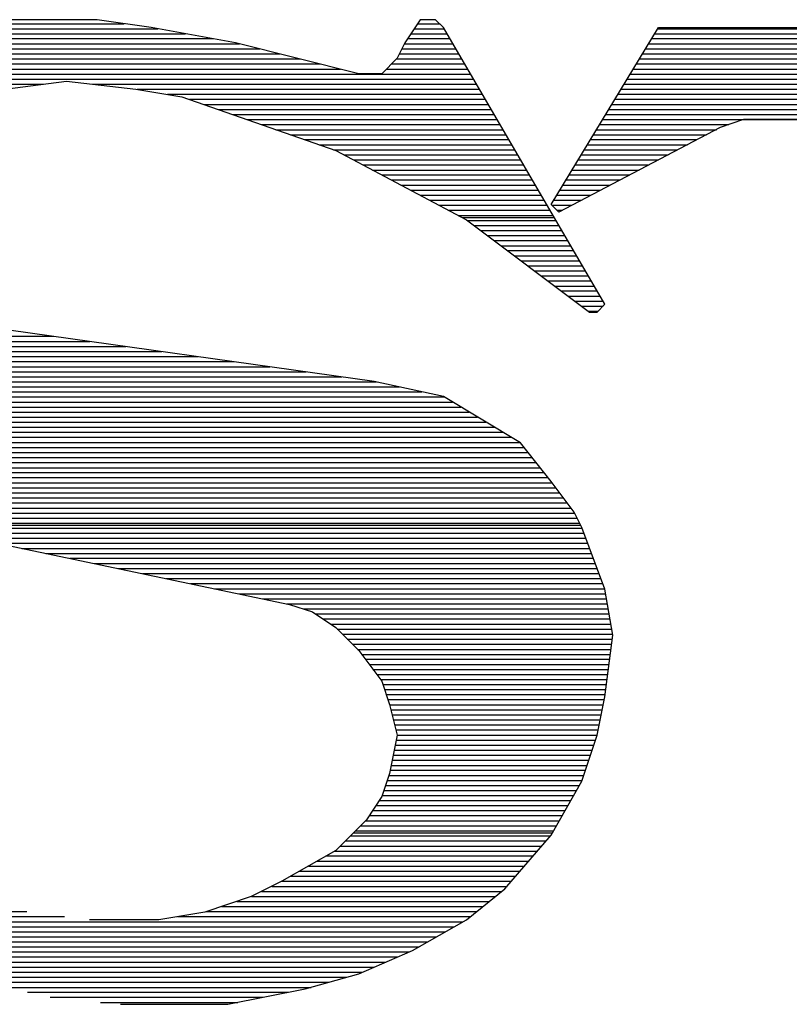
# Model space of a CAD drawing. Extents: x -10 to 137, y -32 to 198.
# Tile 53 of 83: x 36.8 to 38.47, y 135.46 to 137.6. Entities that reach past the tile are written whole.
import ezdxf

# ---------------------------------------------------------------- set-up
doc = ezdxf.new("R2010")
doc.units = 0
doc.layers.add('BG_SILKSCREEN_TOP', color=7, linetype='CONTINUOUS')

msp = doc.modelspace()

# ---------------------------------------------------------------- linework, layer by layer
at = {"layer": 'BG_SILKSCREEN_TOP'}
for points in [[(36.68903, 137.5918), (37.02431, 137.5918)], [(36.965636, 137.60069), (36.748466, 137.60069)], [(36.965636, 137.60069), (36.748466, 137.60069)], [(36.965636, 137.60069), (36.748466, 137.60069)], [(37.08273, 137.583926), (36.965636, 137.60069)], [(37.08273, 137.583926), (36.965636, 137.60069)], [(37.08273, 137.583926), (36.965636, 137.60069)], [(37.266372, 137.550398), (37.08273, 137.583926)], [(37.266372, 137.550398), (37.08273, 137.583926)], [(37.266372, 137.550398), (37.08273, 137.583926)], [(37.667438, 137.60069), (37.634418, 137.550398)], [(37.667438, 137.60069), (37.634418, 137.550398)], [(37.667438, 137.60069), (37.634418, 137.550398)], [(37.662104, 137.5918), (37.709856, 137.5918)], [(37.700966, 137.60069), (37.667438, 137.60069)], [(37.700966, 137.60069), (37.667438, 137.60069)], [(37.700966, 137.60069), (37.667438, 137.60069)], [(37.71773, 137.583926), (37.700966, 137.60069)], [(37.71773, 137.583926), (37.700966, 137.60069)], [(37.71773, 137.583926), (37.700966, 137.60069)], [(38.068758, 136.9822), (37.71773, 137.583926)], [(38.068758, 136.9822), (37.71773, 137.583926)], [(38.068758, 136.9822), (37.71773, 137.583926)], [(37.952172, 137.19937), (38.185598, 137.583926)], [(37.952172, 137.19937), (38.185598, 137.583926)], [(37.952172, 137.19937), (38.185598, 137.583926)], [(38.185598, 137.583926), (39.991284, 137.583926)], [(38.185598, 137.583926), (39.991284, 137.583926)], [(38.185598, 137.583926), (39.991284, 137.583926)], [(36.590478, 137.57021), (37.15766, 137.57021)], [(36.623244, 137.581132), (37.097462, 137.581132)], [(37.647372, 137.57021), (37.725858, 137.57021)], [(37.654992, 137.581132), (37.719254, 137.581132)], [(38.177724, 137.57021), (39.998904, 137.57021)], [(38.184074, 137.581132), (39.992808, 137.581132)], [(36.524438, 137.548366), (37.275008, 137.548366)], [(36.557712, 137.559542), (37.217858, 137.559542)], [(37.533834, 137.483342), (37.266372, 137.550398)], [(37.533834, 137.483342), (37.266372, 137.550398)], [(37.533834, 137.483342), (37.266372, 137.550398)], [(37.634418, 137.550398), (37.617654, 137.517124)], [(37.634418, 137.550398), (37.617654, 137.517124)], [(37.634418, 137.550398), (37.617654, 137.517124)], [(37.633148, 137.548366), (37.738812, 137.548366)], [(37.640006, 137.559542), (37.732208, 137.559542)], [(38.164262, 137.548366), (40.011096, 137.548366)], [(38.170866, 137.559542), (40.005, 137.559542)], [(36.462462, 137.526268), (37.362638, 137.526268)], [(36.491672, 137.537444), (37.31895, 137.537444)], [(37.622226, 137.526268), (37.751258, 137.526268)], [(37.627814, 137.537444), (37.745162, 137.537444)], [(38.151054, 137.526268), (40.023542, 137.526268)], [(38.157404, 137.537444), (40.017446, 137.537444)], [(36.407598, 137.504678), (37.450268, 137.504678)], [(36.43503, 137.515346), (37.40658, 137.515346)], [(37.617654, 137.517124), (37.584126, 137.483342)], [(37.617654, 137.517124), (37.584126, 137.483342)], [(37.617654, 137.517124), (37.584126, 137.483342)], [(37.604954, 137.504678), (37.764212, 137.504678)], [(37.61613, 137.515346), (37.757862, 137.515346)], [(38.137592, 137.504678), (40.035734, 137.504678)], [(38.144196, 137.515346), (40.029638, 137.515346)], [(36.367466, 137.48258), (37.776912, 137.48258)], [(36.385754, 137.493502), (37.49421, 137.493502)], [(37.584126, 137.483342), (37.533834, 137.483342)], [(37.584126, 137.483342), (37.533834, 137.483342)], [(37.584126, 137.483342), (37.533834, 137.483342)], [(37.594032, 137.493502), (37.770308, 137.493502)], [(38.123876, 137.48258), (40.047926, 137.48258)], [(38.130734, 137.493502), (40.04183, 137.493502)], [(36.331398, 137.460482), (36.848288, 137.460482)], [(36.349178, 137.471404), (37.783262, 137.471404)], [(36.764976, 137.450068), (36.89858, 137.466832)], [(36.764976, 137.450068), (36.89858, 137.466832)], [(36.764976, 137.450068), (36.89858, 137.466832)], [(36.89858, 137.466832), (37.049202, 137.450068)], [(36.89858, 137.466832), (37.049202, 137.450068)], [(36.89858, 137.466832), (37.049202, 137.450068)], [(36.954968, 137.460482), (37.789866, 137.460482)], [(38.110922, 137.460482), (40.060118, 137.460482)], [(38.117526, 137.471404), (40.054022, 137.471404)], [(37.049202, 137.450068), (37.149786, 137.433304)], [(37.049202, 137.450068), (37.149786, 137.433304)], [(37.049202, 137.450068), (37.149786, 137.433304)], [(37.05225, 137.449814), (37.795962, 137.449814)], [(37.118036, 137.438638), (37.802312, 137.438638)], [(37.149786, 137.433304), (37.483796, 137.316464)], [(37.149786, 137.433304), (37.483796, 137.316464)], [(37.149786, 137.433304), (37.483796, 137.316464)], [(38.097714, 137.438638), (40.072818, 137.438638)], [(38.104064, 137.449814), (40.066722, 137.449814)], [(37.165788, 137.427716), (37.808916, 137.427716)], [(37.19703, 137.41654), (37.815266, 137.41654)], [(38.083998, 137.41654), (40.08501, 137.41654)], [(38.090856, 137.427716), (40.078406, 137.427716)], [(37.228526, 137.405618), (37.82187, 137.405618)], [(37.259768, 137.39495), (37.827966, 137.39495)], [(38.071044, 137.39495), (40.097202, 137.39495)], [(38.077394, 137.405618), (40.091106, 137.405618)], [(37.29101, 137.383774), (37.834316, 137.383774)], [(37.322252, 137.372852), (37.84092, 137.372852)], [(38.057582, 137.372852), (38.338506, 137.372852)], [(38.064186, 137.383774), (40.103298, 137.383774)], [(38.369748, 137.38352), (38.319456, 137.366756)], [(38.369748, 137.38352), (38.319456, 137.366756)], [(38.369748, 137.38352), (38.319456, 137.366756)], [(38.770814, 137.38352), (38.369748, 137.38352)], [(38.770814, 137.38352), (38.369748, 137.38352)], [(38.770814, 137.38352), (38.369748, 137.38352)], [(37.353494, 137.361676), (37.84727, 137.361676)], [(37.385244, 137.350754), (37.853874, 137.350754)], [(38.319456, 137.366756), (37.968428, 137.182606)], [(38.319456, 137.366756), (37.968428, 137.182606)], [(38.319456, 137.366756), (37.968428, 137.182606)], [(38.043866, 137.350754), (38.289738, 137.350754)], [(38.050724, 137.361676), (38.311074, 137.361676)], [(37.416486, 137.340086), (37.85997, 137.340086)], [(37.447728, 137.32891), (37.86632, 137.32891)], [(38.030912, 137.32891), (38.248082, 137.32891)], [(38.037516, 137.340086), (38.268656, 137.340086)], [(37.47897, 137.317988), (37.872924, 137.317988)], [(37.483796, 137.316464), (37.768022, 137.165842)], [(37.483796, 137.316464), (37.768022, 137.165842)], [(37.483796, 137.316464), (37.768022, 137.165842)], [(37.501322, 137.306812), (37.879274, 137.306812)], [(38.017196, 137.306812), (38.206172, 137.306812)], [(38.024054, 137.317988), (38.226746, 137.317988)], [(37.522404, 137.29589), (37.885878, 137.29589)], [(37.542978, 137.285222), (37.891974, 137.285222)], [(38.003988, 137.285222), (38.164262, 137.285222)], [(38.010846, 137.29589), (38.185344, 137.29589)], [(37.563552, 137.274046), (37.898324, 137.274046)], [(37.584126, 137.263378), (37.904928, 137.263378)], [(37.991034, 137.263378), (38.122352, 137.263378)], [(37.997384, 137.274046), (38.143434, 137.274046)], [(37.604954, 137.252456), (37.911278, 137.252456)], [(37.625528, 137.24128), (37.917882, 137.24128)], [(37.977318, 137.24128), (38.080442, 137.24128)], [(37.984176, 137.252456), (38.101524, 137.252456)], [(37.646102, 137.230358), (37.923978, 137.230358)], [(37.667184, 137.219182), (37.930328, 137.219182)], [(37.963856, 137.219182), (38.038532, 137.219182)], [(37.970714, 137.230358), (38.059614, 137.230358)], [(37.687758, 137.208514), (37.936932, 137.208514)], [(37.708586, 137.197592), (37.943282, 137.197592)], [(37.968428, 137.182606), (37.952172, 137.19937)], [(37.968428, 137.182606), (37.952172, 137.19937)], [(37.968428, 137.182606), (37.952172, 137.19937)], [(37.953696, 137.197592), (37.996622, 137.197592)], [(37.957506, 137.208514), (38.017704, 137.208514)], [(37.72916, 137.186416), (37.949886, 137.186416)], [(37.964618, 137.186416), (37.976048, 137.186416)], [(37.749734, 137.175494), (37.955982, 137.175494)], [(37.758624, 137.170922), (37.958522, 137.170922)], [(37.768022, 137.165842), (38.035484, 136.965436)], [(37.768022, 137.165842), (38.035484, 136.965436)], [(37.768022, 137.165842), (38.035484, 136.965436)], [(37.769546, 137.164318), (37.962332, 137.164318)], [(37.784532, 137.15365), (37.968936, 137.15365)], [(37.79901, 137.142728), (37.975286, 137.142728)], [(37.813742, 137.131552), (37.98189, 137.131552)], [(37.82822, 137.12063), (37.987986, 137.12063)], [(37.842698, 137.109454), (37.994336, 137.109454)], [(37.857684, 137.098786), (38.00094, 137.098786)], [(37.872162, 137.087864), (38.00729, 137.087864)], [(37.886894, 137.076688), (38.013894, 137.076688)], [(37.901372, 137.065766), (38.01999, 137.065766)], [(37.91585, 137.05459), (38.02634, 137.05459)], [(37.930836, 137.043922), (38.032944, 137.043922)], [(37.945314, 137.033), (38.039294, 137.033)], [(37.960046, 137.021824), (38.04539, 137.021824)], [(37.974524, 137.011156), (38.051994, 137.011156)], [(37.989002, 137.000234), (38.058344, 137.000234)], [(38.00348, 136.989058), (38.06444, 136.989058)], [(38.018466, 136.978136), (38.064948, 136.978136)], [(38.032944, 136.967468), (38.053772, 136.967468)], [(38.035484, 136.965436), (38.051994, 136.965436)], [(38.035484, 136.965436), (38.051994, 136.965436)], [(38.035484, 136.965436), (38.051994, 136.965436)], [(38.051994, 136.965436), (38.068758, 136.9822)], [(38.051994, 136.965436), (38.068758, 136.9822)], [(38.051994, 136.965436), (38.068758, 136.9822)], [(37.567362, 136.81456), (36.731448, 136.931908)], [(37.567362, 136.81456), (36.731448, 136.931908)], [(37.567362, 136.81456), (36.731448, 136.931908)], [(36.13785, 136.912604), (36.871148, 136.912604)], [(36.140898, 136.901428), (36.94938, 136.901428)], [(36.143946, 136.890506), (37.027866, 136.890506)], [(36.147756, 136.87933), (37.105844, 136.87933)], [(36.15309, 136.868408), (37.18433, 136.868408)], [(36.158678, 136.85774), (37.262562, 136.85774)], [(36.164012, 136.846564), (37.341048, 136.846564)], [(36.169346, 136.835642), (37.419534, 136.835642)], [(36.175188, 136.824466), (37.497512, 136.824466)], [(36.180776, 136.813544), (37.572696, 136.813544)], [(37.71773, 136.78154), (37.567362, 136.81456)], [(37.71773, 136.78154), (37.567362, 136.81456)], [(37.71773, 136.78154), (37.567362, 136.81456)], [(36.188904, 136.802876), (37.622226, 136.802876)], [(36.197286, 136.7917), (37.671248, 136.7917)], [(36.205668, 136.780778), (37.719, 136.780778)], [(36.213542, 136.769602), (37.737288, 136.769602)], [(37.885116, 136.680956), (37.71773, 136.78154)], [(37.885116, 136.680956), (37.71773, 136.78154)], [(37.885116, 136.680956), (37.71773, 136.78154)], [(36.221924, 136.75868), (37.755576, 136.75868)], [(36.230052, 136.748012), (37.773864, 136.748012)], [(36.238434, 136.736836), (37.792152, 136.736836)], [(36.246816, 136.726168), (37.81044, 136.726168)], [(36.25469, 136.715246), (37.828728, 136.715246)], [(36.263072, 136.70407), (37.847016, 136.70407)], [(36.2712, 136.693148), (37.865304, 136.693148)], [(36.279582, 136.681972), (37.883592, 136.681972)], [(36.29279, 136.671304), (37.89299, 136.671304)], [(37.952172, 136.59739), (37.885116, 136.680956)], [(37.952172, 136.59739), (37.885116, 136.680956)], [(37.952172, 136.59739), (37.885116, 136.680956)], [(36.306506, 136.660382), (37.90188, 136.660382)], [(36.320222, 136.649206), (37.910516, 136.649206)], [(36.333938, 136.638284), (37.919406, 136.638284)], [(36.3474, 136.627108), (37.928042, 136.627108)], [(36.361116, 136.61644), (37.936932, 136.61644)], [(36.378642, 136.605518), (37.945568, 136.605518)], [(36.39693, 136.594342), (37.954458, 136.594342)], [(36.415218, 136.58342), (37.962332, 136.58342)], [(38.001956, 136.530842), (37.952172, 136.59739)], [(38.001956, 136.530842), (37.952172, 136.59739)], [(38.001956, 136.530842), (37.952172, 136.59739)], [(36.433506, 136.572244), (37.970714, 136.572244)], [(36.452556, 136.561576), (37.978842, 136.561576)], [(36.474654, 136.550654), (37.987224, 136.550654)], [(36.496244, 136.539478), (37.995606, 136.539478)], [(36.518342, 136.528556), (38.002718, 136.528556)], [(36.54044, 136.51738), (38.00856, 136.51738)], [(38.01872, 136.497314), (38.001956, 136.530842)], [(38.01872, 136.497314), (38.001956, 136.530842)], [(38.01872, 136.497314), (38.001956, 136.530842)], [(36.572952, 136.506712), (38.013894, 136.506712)], [(36.588446, 136.50214), (38.01618, 136.50214)], [(36.611306, 136.49579), (38.019482, 136.49579)], [(38.068758, 136.363456), (38.01872, 136.497314)], [(38.068758, 136.363456), (38.01872, 136.497314)], [(38.068758, 136.363456), (38.01872, 136.497314)], [(36.649914, 136.484614), (38.023292, 136.484614)], [(36.664646, 136.48055), (37.383212, 136.329928)], [(36.664646, 136.48055), (37.383212, 136.329928)], [(36.664646, 136.48055), (37.383212, 136.329928)], [(36.697158, 136.473692), (38.02761, 136.473692)], [(36.749228, 136.463024), (38.031674, 136.463024)], [(36.801552, 136.451848), (38.035992, 136.451848)], [(36.85413, 136.440926), (38.040056, 136.440926)], [(36.9062, 136.430258), (38.043866, 136.430258)], [(36.958778, 136.419082), (38.048184, 136.419082)], [(37.011356, 136.40816), (38.051994, 136.40816)], [(37.06368, 136.396984), (38.056058, 136.396984)], [(37.11575, 136.386062), (38.060376, 136.386062)], [(37.168328, 136.375394), (38.06444, 136.375394)], [(37.220652, 136.364218), (38.068758, 136.364218)], [(38.085776, 136.26338), (38.068758, 136.363456)], [(38.085776, 136.26338), (38.068758, 136.363456)], [(38.085776, 136.26338), (38.068758, 136.363456)], [(37.27323, 136.353296), (38.070536, 136.353296)], [(37.3253, 136.34212), (38.072568, 136.34212)], [(37.377878, 136.331198), (38.074346, 136.331198)], [(37.383212, 136.329928), (37.433504, 136.313672)], [(37.383212, 136.329928), (37.433504, 136.313672)], [(37.383212, 136.329928), (37.433504, 136.313672)], [(37.41293, 136.32053), (38.07587, 136.32053)], [(37.433504, 136.313672), (37.483796, 136.279636)], [(37.433504, 136.313672), (37.483796, 136.279636)], [(37.433504, 136.313672), (37.483796, 136.279636)], [(37.4396, 136.309354), (38.077902, 136.309354)], [(37.45611, 136.298432), (38.07968, 136.298432)], [(37.472366, 136.287256), (38.081712, 136.287256)], [(37.483796, 136.279636), (37.533834, 136.229852)], [(37.483796, 136.279636), (37.533834, 136.229852)], [(37.483796, 136.279636), (37.533834, 136.229852)], [(37.487352, 136.276334), (38.08349, 136.276334)], [(37.498274, 136.265666), (38.085014, 136.265666)], [(38.068758, 136.129522), (38.085776, 136.26338)], [(38.068758, 136.129522), (38.085776, 136.26338)], [(38.068758, 136.129522), (38.085776, 136.26338)], [(37.508942, 136.25449), (38.08476, 136.25449)], [(37.520118, 136.243568), (38.083236, 136.243568)], [(37.53104, 136.232392), (38.081712, 136.232392)], [(37.533834, 136.229852), (37.584126, 136.16305)], [(37.533834, 136.229852), (37.584126, 136.16305)], [(37.533834, 136.229852), (37.584126, 136.16305)], [(37.53993, 136.22147), (38.080442, 136.22147)], [(37.548312, 136.210802), (38.078918, 136.210802)], [(37.556694, 136.199626), (38.077902, 136.199626)], [(37.564568, 136.188704), (38.076378, 136.188704)], [(37.57295, 136.178036), (38.074854, 136.178036)], [(37.581078, 136.16686), (38.073584, 136.16686)], [(37.584126, 136.16305), (37.60089, 136.112758)], [(37.584126, 136.16305), (37.60089, 136.112758)], [(37.584126, 136.16305), (37.60089, 136.112758)], [(37.586412, 136.155938), (38.07206, 136.155938)], [(37.590222, 136.144762), (38.071044, 136.144762)], [(37.593524, 136.134094), (38.06952, 136.134094)], [(38.051994, 136.04621), (38.068758, 136.129522)], [(38.051994, 136.04621), (38.068758, 136.129522)], [(38.051994, 136.04621), (38.068758, 136.129522)], [(37.597334, 136.123172), (38.067488, 136.123172)], [(37.60089, 136.112758), (37.617654, 136.04621)], [(37.60089, 136.112758), (37.617654, 136.04621)], [(37.60089, 136.112758), (37.617654, 136.04621)], [(37.601144, 136.111996), (38.065202, 136.111996)], [(37.603938, 136.101074), (38.063424, 136.101074)], [(37.606478, 136.089898), (38.061138, 136.089898)], [(37.609272, 136.07923), (38.058852, 136.07923)], [(37.611812, 136.068308), (38.056566, 136.068308)], [(37.617654, 136.04621), (37.60089, 135.96239)], [(37.617654, 136.04621), (37.60089, 135.96239)], [(37.617654, 136.04621), (37.60089, 135.96239)], [(37.61486, 136.057132), (38.05428, 136.057132)], [(37.617654, 136.04621), (38.052248, 136.04621)], [(38.01872, 135.945626), (38.051994, 136.04621)], [(38.01872, 135.945626), (38.051994, 136.04621)], [(38.01872, 135.945626), (38.051994, 136.04621)], [(37.613082, 136.024366), (38.045136, 136.024366)], [(37.615368, 136.035034), (38.048438, 136.035034)], [(37.608764, 136.002268), (38.03777, 136.002268)], [(37.61105, 136.013444), (38.041326, 136.013444)], [(37.6047, 135.98017), (38.03015, 135.98017)], [(37.606478, 135.991346), (38.03396, 135.991346)], [(37.60089, 135.96239), (37.584126, 135.912352)], [(37.60089, 135.96239), (37.584126, 135.912352)], [(37.60089, 135.96239), (37.584126, 135.912352)], [(37.599366, 135.95858), (38.023038, 135.95858)], [(37.602414, 135.969502), (38.026848, 135.969502)], [(37.592, 135.936482), (38.013894, 135.936482)], [(37.59581, 135.947404), (38.019482, 135.947404)], [(37.952172, 135.828532), (38.01872, 135.945626)], [(37.952172, 135.828532), (38.01872, 135.945626)], [(37.952172, 135.828532), (38.01872, 135.945626)], [(37.584888, 135.914638), (38.001194, 135.914638)], [(37.588698, 135.925306), (38.00729, 135.925306)], [(37.584126, 135.912352), (37.550852, 135.86206)], [(37.584126, 135.912352), (37.550852, 135.86206)], [(37.584126, 135.912352), (37.550852, 135.86206)], [(37.571172, 135.893048), (37.988748, 135.893048)], [(37.578284, 135.903716), (37.994844, 135.903716)], [(37.556694, 135.87095), (37.976048, 135.87095)], [(37.563806, 135.881872), (37.982144, 135.881872)], [(37.550852, 135.86206), (37.483796, 135.795004)], [(37.550852, 135.86206), (37.483796, 135.795004)], [(37.550852, 135.86206), (37.483796, 135.795004)], [(37.548566, 135.859774), (37.969698, 135.859774)], [(37.522404, 135.833612), (37.954712, 135.833612)], [(37.526468, 135.838184), (37.956998, 135.838184)], [(37.537644, 135.848852), (37.963602, 135.848852)], [(37.851588, 135.711692), (37.952172, 135.828532)], [(37.851588, 135.711692), (37.952172, 135.828532)], [(37.851588, 135.711692), (37.952172, 135.828532)], [(37.50437, 135.816086), (37.940996, 135.816086)], [(37.515546, 135.827008), (37.95014, 135.827008)], [(37.483796, 135.795004), (37.366956, 135.728456)], [(37.483796, 135.795004), (37.366956, 135.728456)], [(37.483796, 135.795004), (37.366956, 135.728456)], [(37.482018, 135.793988), (37.922454, 135.793988)], [(37.493702, 135.80491), (37.931598, 135.80491)], [(37.44341, 135.772144), (37.903404, 135.772144)], [(37.462968, 135.78332), (37.912802, 135.78332)], [(37.405056, 135.750046), (37.884608, 135.750046)], [(37.42436, 135.761222), (37.89426, 135.761222)], [(37.366956, 135.728456), (37.2999, 135.694928)], [(37.366956, 135.728456), (37.2999, 135.694928)], [(37.366956, 135.728456), (37.2999, 135.694928)], [(37.366956, 135.728456), (37.865558, 135.728456)], [(37.386006, 135.739124), (37.875464, 135.739124)], [(37.32276, 135.706358), (37.844984, 135.706358)], [(37.344858, 135.71728), (37.856414, 135.71728)], [(37.768022, 135.64489), (37.851588, 135.711692)], [(37.768022, 135.64489), (37.851588, 135.711692)], [(37.768022, 135.64489), (37.851588, 135.711692)], [(37.2999, 135.694928), (37.19957, 135.6614)], [(37.2999, 135.694928), (37.19957, 135.6614)], [(37.2999, 135.694928), (37.19957, 135.6614)], [(37.268658, 135.68426), (37.817552, 135.68426)], [(37.300916, 135.695182), (37.831268, 135.695182)], [(36.183062, 135.662416), (36.812474, 135.662416)], [(37.19957, 135.6614), (37.099494, 135.64489)], [(37.19957, 135.6614), (37.099494, 135.64489)], [(37.19957, 135.6614), (37.099494, 135.64489)], [(37.202618, 135.662416), (37.79012, 135.662416)], [(37.235892, 135.673592), (37.803836, 135.673592)], [(36.18611, 135.651494), (36.894516, 135.651494)], [(36.188904, 135.640318), (37.760402, 135.640318)], [(37.099494, 135.64489), (36.948872, 135.64489)], [(37.099494, 135.64489), (36.948872, 135.64489)], [(37.099494, 135.64489), (36.948872, 135.64489)], [(37.140134, 135.651494), (37.776404, 135.651494)], [(37.650674, 135.577834), (37.768022, 135.64489)], [(37.650674, 135.577834), (37.768022, 135.64489)], [(37.650674, 135.577834), (37.768022, 135.64489)], [(36.191952, 135.62965), (37.741352, 135.62965)], [(36.466272, 135.618728), (37.722302, 135.618728)], [(36.487862, 135.607552), (37.703252, 135.607552)], [(36.50996, 135.596884), (37.683948, 135.596884)], [(36.531804, 135.585962), (37.664898, 135.585962)], [(36.553902, 135.574786), (37.643816, 135.574786)], [(37.533834, 135.527542), (37.650674, 135.577834)], [(37.533834, 135.527542), (37.650674, 135.577834)], [(37.533834, 135.527542), (37.650674, 135.577834)], [(36.576, 135.563864), (37.618416, 135.563864)], [(36.601908, 135.552688), (37.592508, 135.552688)], [(36.62934, 135.54202), (37.566854, 135.54202)], [(36.656772, 135.531098), (37.541454, 135.531098)], [(36.69284, 135.519922), (37.506656, 135.519922)], [(36.733226, 135.509), (37.468556, 135.509)], [(37.417248, 135.494522), (37.533834, 135.527542)], [(37.417248, 135.494522), (37.533834, 135.527542)], [(37.417248, 135.494522), (37.533834, 135.527542)], [(36.773612, 135.497824), (37.430202, 135.497824)], [(36.813744, 135.487156), (37.380926, 135.487156)], [(37.249608, 135.460994), (37.417248, 135.494522)], [(37.249608, 135.460994), (37.417248, 135.494522)], [(37.249608, 135.460994), (37.417248, 135.494522)], [(36.863274, 135.476234), (37.326062, 135.476234)], [(36.972494, 135.465058), (37.271198, 135.465058)], [(37.015928, 135.460994), (37.249608, 135.460994)], [(37.015928, 135.460994), (37.249608, 135.460994)], [(37.015928, 135.460994), (37.249608, 135.460994)]]:
    msp.add_lwpolyline(points, dxfattribs=at)

doc.saveas('drawing.dxf')
